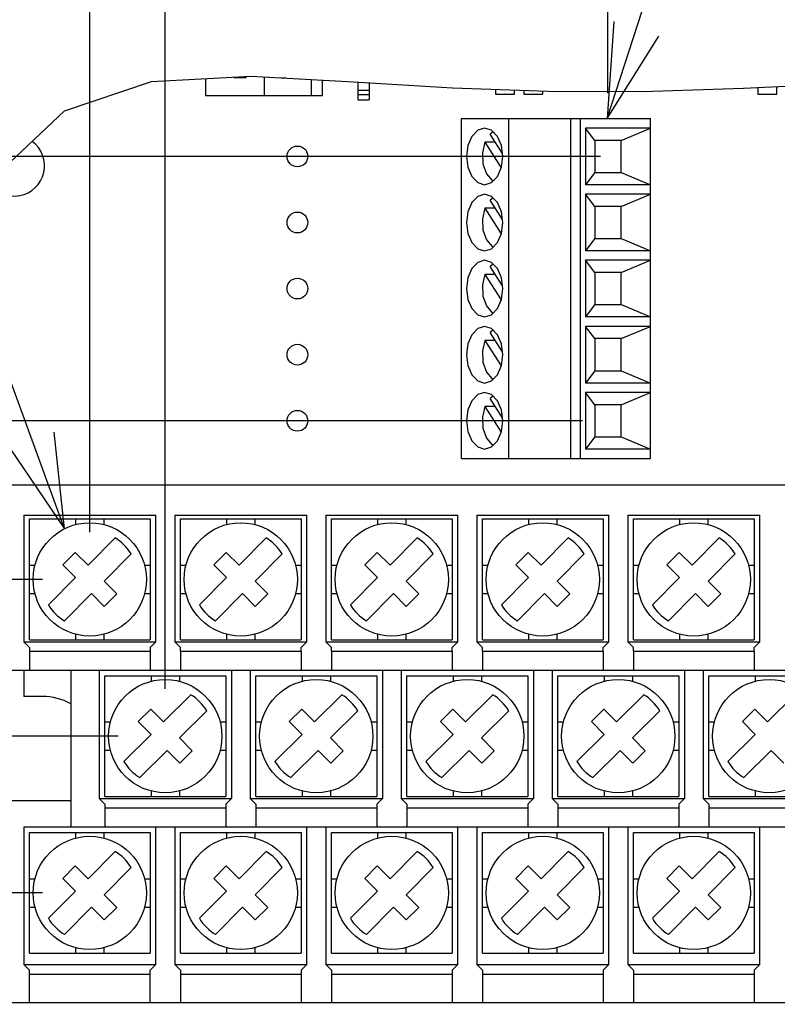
# Model space of a CAD drawing. Extents: x 28 to 410, y 33 to 287.
# Tile 27 of 41: x 263 to 280, y 171 to 192. Entities that reach past the tile are written whole.
import ezdxf

# ---------------------------------------------------------------- set-up
doc = ezdxf.new("R2010")
doc.units = 0
doc.header["$LTSCALE"] = 23.1
doc.layers.get('0').update_dxf_attribs({"linetype": 'CONTINUOUS'})
for name, color, linetype in [('ALL_AXIS', 7, 'CONTINUOUS'), ('ALL_DIM', 7, 'CONTINUOUS'), ('ALL_FEATURES', 7, 'CONTINUOUS'), ('ALL_NOTE', 7, 'CONTINUOUS')]:
    doc.layers.add(name, color=color, linetype=linetype)
doc.dimstyles.get("Standard").update_dxf_attribs({"dimtxt": 2.5, "dimasz": 2.5, "dimexe": 1.25, "dimexo": 0.625, "dimtad": 1, "dimcen": 2.5, "dimazin": 3, "dimtfac": 1, "dimtmove": 0, "dimatfit": 3})

# ---------------------------------------------------------------- blocks, each defined once
blk = doc.blocks.new('_OPEN')
at = {"color": 0, "linetype": 'BYBLOCK'}
for p, q in [((0, 0), (-1, 0.25)), ((-1, -0.25), (0, 0)), ((-1, 0), (0, 0))]:
    blk.add_line(p, q, dxfattribs=at)
blk = doc.blocks.new('*D28')
at = {"layer": 'ALL_DIM', "color": 2, "linetype": 'CONTINUOUS'}
for p, q in [((263.951, 173.429), (199.604, 173.429)), ((200.604, 173.429), (200.604, 143.629)), ((200.604, 113.829), (200.604, 143.629)), ((216.751, 113.829), (199.604, 113.829))]:
    blk.add_line(p, q, dxfattribs=at)
at = {"layer": 'ALL_DIM', "color": 2, "linetype": 'CONTINUOUS', "xscale": 2, "yscale": 2, "zscale": 2}
for p, rotation in [((200.604, 173.429), 90), ((200.604, 113.829), 270)]:
    blk.add_blockref('_OPEN', p, dxfattribs=dict(at, rotation=rotation))
blk = doc.blocks.new('_DOTBLANK')
at = {"color": 0, "linetype": 'BYBLOCK'}
blk.add_line((-1, 0), (0, 0), dxfattribs=at)
blk.add_circle((0, 0), 0.25, dxfattribs=at)
blk = doc.blocks.new('*D29')
at = {"layer": 'ALL_DIM', "color": 2, "linetype": 'CONTINUOUS'}
for p, q in [((207.27, 176.749), (207.27, 181.749)), ((207.27, 181.749), (207.27, 175.089)), ((265.551, 176.749), (206.27, 176.749)), ((207.27, 163.147), (207.27, 175.089)), ((263.951, 173.429), (206.27, 173.429)), ((207.27, 173.429), (207.27, 163.147))]:
    blk.add_line(p, q, dxfattribs=at)
at = {"layer": 'ALL_DIM', "color": 2, "linetype": 'CONTINUOUS', "xscale": 2, "yscale": 2, "zscale": 2}
for name, p, rotation in [('_DOTBLANK', (207.27, 176.749), 270), ('_OPEN', (207.27, 173.429), 90)]:
    blk.add_blockref(name, p, dxfattribs=dict(at, rotation=rotation))
blk = doc.blocks.new('*D30')
at = {"layer": 'ALL_DIM', "color": 2, "linetype": 'CONTINUOUS'}
for p, q in [((207.27, 180.069), (207.27, 199.009)), ((207.27, 199.009), (207.27, 178.409)), ((263.951, 180.069), (206.27, 180.069)), ((207.27, 171.749), (207.27, 178.409)), ((265.551, 176.749), (206.27, 176.749)), ((207.27, 176.749), (207.27, 171.749))]:
    blk.add_line(p, q, dxfattribs=at)
at = {"layer": 'ALL_DIM', "color": 2, "linetype": 'CONTINUOUS', "xscale": 2, "yscale": 2, "zscale": 2}
for name, p, rotation in [('_OPEN', (207.27, 180.069), 270), ('_DOTBLANK', (207.27, 176.749), 90)]:
    blk.add_blockref(name, p, dxfattribs=dict(at, rotation=rotation))
blk = doc.blocks.new('*D31')
at = {"layer": 'ALL_DIM', "color": 2, "linetype": 'CONTINUOUS'}
for p, q in [((275.396, 183.429), (199.604, 183.429)), ((200.604, 183.429), (200.604, 178.429)), ((200.604, 173.429), (200.604, 178.429)), ((263.951, 173.429), (199.604, 173.429))]:
    blk.add_line(p, q, dxfattribs=at)
at = {"layer": 'ALL_DIM', "color": 2, "linetype": 'CONTINUOUS', "xscale": 2, "yscale": 2, "zscale": 2}
for p, rotation in [((200.604, 183.429), 90), ((200.604, 173.429), 270)]:
    blk.add_blockref('_OPEN', p, dxfattribs=dict(at, rotation=rotation))
blk = doc.blocks.new('*D32')
at = {"layer": 'ALL_DIM', "color": 2, "linetype": 'CONTINUOUS'}
for p, q in [((200.604, 189.029), (200.604, 214.694)), ((200.604, 214.694), (200.604, 186.229)), ((275.771, 189.029), (199.604, 189.029)), ((200.604, 178.429), (200.604, 186.229)), ((269.452, 183.429), (199.604, 183.429)), ((200.604, 183.429), (200.604, 178.429))]:
    blk.add_line(p, q, dxfattribs=at)
at = {"layer": 'ALL_DIM', "color": 2, "linetype": 'CONTINUOUS', "xscale": 2, "yscale": 2, "zscale": 2}
for p, rotation in [((200.604, 189.029), 270), ((200.604, 183.429), 90)]:
    blk.add_blockref('_OPEN', p, dxfattribs=dict(at, rotation=rotation))
blk = doc.blocks.new('*D35')
at = {"layer": 'ALL_DIM', "color": 2, "linetype": 'CONTINUOUS'}
for p, q in [((222.551, 119.629), (222.551, 214.915)), ((264.951, 181.069), (264.951, 214.915)), ((222.551, 213.915), (243.751, 213.915)), ((264.951, 213.915), (243.751, 213.915))]:
    blk.add_line(p, q, dxfattribs=at)
at = {"layer": 'ALL_DIM', "color": 2, "linetype": 'CONTINUOUS', "xscale": 2, "yscale": 2, "zscale": 2, "rotation": 180}
blk.add_blockref('_OPEN', (222.551, 213.915), dxfattribs=at)
at = {"layer": 'ALL_DIM', "color": 2, "linetype": 'CONTINUOUS', "xscale": 2, "yscale": 2, "zscale": 2}
blk.add_blockref('_OPEN', (264.951, 213.915), dxfattribs=at)
blk = doc.blocks.new('*D36')
at = {"layer": 'ALL_DIM', "color": 2, "linetype": 'CONTINUOUS'}
for p, q in [((264.951, 181.069), (264.951, 214.915)), ((287.351, 181.069), (287.351, 214.915)), ((264.951, 213.915), (276.151, 213.915)), ((287.351, 213.915), (276.151, 213.915)), ((276.151, 213.915), (307.812, 213.915))]:
    blk.add_line(p, q, dxfattribs=at)
at = {"layer": 'ALL_DIM', "color": 2, "linetype": 'CONTINUOUS', "xscale": 2, "yscale": 2, "zscale": 2, "rotation": 180}
blk.add_blockref('_OPEN', (264.951, 213.915), dxfattribs=at)
at = {"layer": 'ALL_DIM', "color": 2, "linetype": 'CONTINUOUS', "xscale": 2, "yscale": 2, "zscale": 2}
blk.add_blockref('_OPEN', (287.351, 213.915), dxfattribs=at)
blk = doc.blocks.new('*D37')
at = {"layer": 'ALL_DIM', "color": 2, "linetype": 'CONTINUOUS'}
for p, q in [((264.951, 181.069), (264.951, 209.971)), ((266.551, 177.749), (266.551, 209.971)), ((264.951, 208.971), (259.045, 208.971)), ((259.045, 208.971), (265.751, 208.971)), ((271.551, 208.971), (265.751, 208.971)), ((266.551, 208.971), (271.551, 208.971))]:
    blk.add_line(p, q, dxfattribs=at)
at = {"layer": 'ALL_DIM', "color": 2, "linetype": 'CONTINUOUS', "xscale": 2, "yscale": 2, "zscale": 2}
blk.add_blockref('_OPEN', (264.951, 208.971), dxfattribs=at)
at = {"layer": 'ALL_DIM', "color": 2, "linetype": 'CONTINUOUS', "xscale": 2, "yscale": 2, "zscale": 2, "rotation": 180}
blk.add_blockref('_OPEN', (266.551, 208.971), dxfattribs=at)
blk = doc.blocks.new('*D38')
at = {"layer": 'ALL_DIM', "color": 2, "linetype": 'CONTINUOUS'}
for p, q in [((266.551, 177.749), (266.551, 209.971)), ((285.751, 177.749), (285.751, 209.971)), ((266.551, 208.971), (276.151, 208.971)), ((285.751, 208.971), (276.151, 208.971)), ((276.151, 208.971), (309.889, 208.971))]:
    blk.add_line(p, q, dxfattribs=at)
at = {"layer": 'ALL_DIM', "color": 2, "linetype": 'CONTINUOUS', "xscale": 2, "yscale": 2, "zscale": 2, "rotation": 180}
blk.add_blockref('_OPEN', (266.551, 208.971), dxfattribs=at)
at = {"layer": 'ALL_DIM', "color": 2, "linetype": 'CONTINUOUS', "xscale": 2, "yscale": 2, "zscale": 2}
blk.add_blockref('_OPEN', (285.751, 208.971), dxfattribs=at)
blk = doc.blocks.new('*D39')
at = {"layer": 'ALL_DIM', "color": 2, "linetype": 'CONTINUOUS'}
for p, q in [((264.951, 181.069), (264.951, 204.624)), ((275.93, 190.369), (275.93, 204.624)), ((264.951, 203.624), (252.416, 203.624)), ((252.416, 203.624), (270.441, 203.624)), ((280.93, 203.624), (270.441, 203.624)), ((275.93, 203.624), (280.93, 203.624))]:
    blk.add_line(p, q, dxfattribs=at)
at = {"layer": 'ALL_DIM', "color": 2, "linetype": 'CONTINUOUS', "xscale": 2, "yscale": 2, "zscale": 2}
blk.add_blockref('_OPEN', (264.951, 203.624), dxfattribs=at)
at = {"layer": 'ALL_DIM', "color": 2, "linetype": 'CONTINUOUS', "xscale": 2, "yscale": 2, "zscale": 2, "rotation": 180}
blk.add_blockref('_OPEN', (275.93, 203.624), dxfattribs=at)
blk = doc.blocks.new('*D40')
at = {"layer": 'ALL_DIM', "color": 2, "linetype": 'CONTINUOUS'}
for p, q in [((264.951, 181.069), (264.951, 198.988)), ((294.151, 178.389), (294.151, 198.988)), ((279.551, 197.988), (257.33, 197.988)), ((264.951, 197.988), (279.551, 197.988)), ((294.151, 197.988), (279.551, 197.988))]:
    blk.add_line(p, q, dxfattribs=at)
at = {"layer": 'ALL_DIM', "color": 2, "linetype": 'CONTINUOUS', "xscale": 2, "yscale": 2, "zscale": 2, "rotation": 180}
blk.add_blockref('_OPEN', (264.951, 197.988), dxfattribs=at)
at = {"layer": 'ALL_DIM', "color": 2, "linetype": 'CONTINUOUS', "xscale": 2, "yscale": 2, "zscale": 2}
blk.add_blockref('_OPEN', (294.151, 197.988), dxfattribs=at)

msp = doc.modelspace()

# ---------------------------------------------------------------- linework, layer by layer
at = {"color": 7, "linetype": 'CONTINUOUS'}
for p, q in [((266.261, 190.616), (268.363, 190.73)), ((268.363, 190.73), (270.54, 190.609)), ((264.417, 189.997), (266.261, 190.616)), ((270.54, 190.609), (272.635, 190.484)), ((272.635, 190.484), (274.662, 190.41)), ((273.551, 190.45), (273.551, 190.349)), ((273.951, 190.349), (273.951, 190.436)), ((274.151, 190.429), (274.151, 190.349)), ((276.662, 190.405), (278.805, 190.477)), ((278.805, 190.477), (280.977, 190.57)), ((279.111, 190.49), (279.111, 190.349)), ((279.511, 190.349), (279.511, 190.508)), ((273.551, 190.349), (273.951, 190.349)), ((274.151, 190.349), (274.551, 190.349)), ((274.551, 190.349), (274.551, 190.414)), ((274.662, 190.41), (276.662, 190.405)), ((279.111, 190.349), (279.511, 190.349)), ((262.834, 188.503), (264.417, 189.997))]:
    msp.add_line(p, q, dxfattribs=at)
at = {"layer": 'ALL_AXIS', "color": 7, "linetype": 'CONTINUOUS'}
for p, q in [((262.951, 182.069), (289.351, 182.069)), ((266.871, 178.549), (266.871, 178.149)), ((266.871, 178.549), (269.431, 178.549)), ((269.431, 178.549), (269.431, 178.149)), ((270.071, 178.549), (270.071, 178.149)), ((270.071, 178.549), (272.631, 178.549)), ((272.631, 178.549), (272.631, 178.149)), ((273.271, 178.549), (273.271, 178.149)), ((273.271, 178.549), (275.831, 178.549)), ((275.831, 178.549), (275.831, 178.149)), ((276.471, 178.549), (276.471, 178.149)), ((276.471, 178.549), (279.031, 178.549)), ((279.031, 178.549), (279.031, 178.149)), ((264.551, 178.149), (264.551, 174.829)), ((266.231, 178.149), (289.351, 178.149)), ((262.951, 175.389), (264.551, 175.389)), ((268.471, 175.229), (268.471, 174.829)), ((268.471, 175.229), (271.031, 175.229)), ((271.031, 175.229), (271.031, 174.829)), ((271.671, 175.229), (271.671, 174.829)), ((271.671, 175.229), (274.231, 175.229)), ((274.231, 175.229), (274.231, 174.829)), ((274.871, 175.229), (274.871, 174.829)), ((274.871, 175.229), (277.431, 175.229)), ((277.431, 175.229), (277.431, 174.829)), ((278.071, 175.229), (278.071, 174.829)), ((278.071, 175.229), (280.631, 175.229)), ((267.831, 174.829), (287.751, 174.829)), ((266.871, 171.709), (269.431, 171.709)), ((270.071, 171.709), (272.631, 171.709)), ((273.271, 171.709), (275.831, 171.709)), ((276.471, 171.709), (279.031, 171.709)), ((266.871, 171.509), (266.871, 171.109)), ((269.431, 171.509), (269.431, 171.109)), ((270.071, 171.509), (270.071, 171.109)), ((272.631, 171.509), (272.631, 171.109)), ((273.271, 171.509), (273.271, 171.109)), ((275.831, 171.509), (275.831, 171.109)), ((276.471, 171.509), (276.471, 171.109)), ((279.031, 171.509), (279.031, 171.109)), ((266.231, 171.109), (289.351, 171.109))]:
    msp.add_line(p, q, dxfattribs=at)
for points in [[(273.319, 189.629), (273.172, 189.583), (273.048, 189.453), (272.964, 189.258), (272.935, 189.029), (272.964, 188.799), (273.048, 188.604), (273.172, 188.474), (273.319, 188.429)], [(273.591, 189.453), (273.466, 189.583), (273.319, 189.629)], [(273.319, 188.429), (273.466, 188.474), (273.591, 188.604), (273.674, 188.799), (273.703, 189.029), (273.674, 189.258), (273.591, 189.453)], [(273.319, 188.229), (273.172, 188.183), (273.048, 188.053), (272.964, 187.858), (272.935, 187.629), (272.964, 187.399), (273.048, 187.204), (273.172, 187.074), (273.319, 187.029)], [(273.591, 188.053), (273.466, 188.183), (273.319, 188.229)], [(273.319, 187.029), (273.466, 187.074), (273.591, 187.204), (273.674, 187.399), (273.703, 187.629), (273.674, 187.858), (273.591, 188.053)], [(273.319, 186.829), (273.172, 186.783), (273.048, 186.653), (272.964, 186.458), (272.935, 186.229), (272.964, 185.999), (273.048, 185.804), (273.172, 185.674), (273.319, 185.629)], [(273.591, 186.653), (273.466, 186.783), (273.319, 186.829)], [(273.319, 185.629), (273.466, 185.674), (273.591, 185.804), (273.674, 185.999), (273.703, 186.229), (273.674, 186.458), (273.591, 186.653)], [(273.319, 185.429), (273.172, 185.383), (273.048, 185.253), (272.964, 185.058), (272.935, 184.829), (272.964, 184.599), (273.048, 184.404), (273.172, 184.274), (273.319, 184.229)], [(273.591, 185.253), (273.466, 185.383), (273.319, 185.429)], [(273.319, 184.229), (273.466, 184.274), (273.591, 184.404), (273.674, 184.599), (273.703, 184.829), (273.674, 185.058), (273.591, 185.253)], [(273.319, 184.029), (273.172, 183.983), (273.048, 183.853), (272.964, 183.658), (272.935, 183.429), (272.964, 183.199), (273.048, 183.004), (273.172, 182.874), (273.319, 182.829)], [(273.591, 183.853), (273.466, 183.983), (273.319, 184.029)], [(273.319, 182.829), (273.466, 182.874), (273.591, 183.004), (273.674, 183.199), (273.703, 183.429), (273.674, 183.658), (273.591, 183.853)]]:
    msp.add_lwpolyline(points, dxfattribs=at)
for centre in [(269.351, 189.029), (269.351, 187.629), (269.351, 186.229), (269.351, 184.829), (269.351, 183.429)]:
    msp.add_circle(centre, 0.22, dxfattribs=at)
msp.add_arc((263.351, 188.829), 0.64, 213.6685, 53.9603, dxfattribs=at)
at = {"layer": 'ALL_FEATURES', "color": 7, "linetype": 'CONTINUOUS'}
for p, q in [((267.403, 190.678), (267.403, 190.321)), ((268.007, 190.71), (268.007, 190.701)), ((268.007, 190.701), (268.263, 190.701)), ((268.263, 190.701), (268.263, 190.724)), ((268.649, 190.714), (268.649, 190.321)), ((269.009, 190.689), (269.009, 190.694)), ((269.103, 190.689), (269.009, 190.689)), ((269.649, 190.321), (269.649, 190.659)), ((269.883, 190.321), (269.883, 190.646)), ((270.631, 190.604), (270.631, 190.229)), ((270.631, 190.429), (270.871, 190.429)), ((270.871, 190.589), (270.871, 190.229)), ((267.403, 190.321), (269.883, 190.321)), ((270.631, 190.342), (270.871, 190.342)), ((270.631, 190.229), (270.871, 190.229)), ((272.831, 182.629), (272.831, 189.829)), ((272.831, 189.829), (276.831, 189.829)), ((273.831, 182.629), (273.831, 189.829)), ((275.145, 182.629), (275.145, 189.829)), ((275.351, 182.629), (275.351, 189.829)), ((276.831, 182.629), (276.831, 189.829)), ((275.455, 189.629), (275.455, 188.429)), ((275.652, 189.369), (275.455, 189.629)), ((276.831, 189.629), (275.455, 189.629)), ((276.209, 189.369), (276.831, 189.629)), ((273.5, 189.548), (273.433, 189.5)), ((273.695, 189.091), (273.433, 189.5)), ((273.324, 189.331), (273.67, 188.79)), ((273.542, 189.331), (273.324, 189.331)), ((275.652, 189.369), (275.652, 188.689)), ((276.209, 189.369), (275.652, 189.369)), ((276.209, 188.689), (276.209, 189.369)), ((275.652, 188.689), (275.455, 188.429)), ((275.652, 188.689), (276.209, 188.689)), ((276.209, 188.689), (276.831, 188.429)), ((276.831, 188.429), (275.455, 188.429)), ((273.5, 188.148), (273.433, 188.1)), ((275.455, 188.229), (275.455, 187.029)), ((275.652, 187.969), (275.455, 188.229)), ((276.831, 188.229), (275.455, 188.229)), ((276.209, 187.969), (276.831, 188.229)), ((273.324, 187.931), (273.67, 187.39)), ((273.542, 187.931), (273.324, 187.931)), ((273.695, 187.691), (273.433, 188.1)), ((275.652, 187.969), (275.652, 187.289)), ((276.209, 187.969), (275.652, 187.969)), ((276.209, 187.289), (276.209, 187.969)), ((275.652, 187.289), (275.455, 187.029)), ((275.652, 187.289), (276.209, 187.289)), ((276.209, 187.289), (276.831, 187.029)), ((276.831, 187.029), (275.455, 187.029)), ((273.5, 186.748), (273.433, 186.7)), ((273.695, 186.291), (273.433, 186.7)), ((275.455, 186.829), (275.455, 185.629)), ((275.652, 186.569), (275.455, 186.829)), ((276.831, 186.829), (275.455, 186.829)), ((276.209, 186.569), (276.831, 186.829)), ((273.324, 186.531), (273.67, 185.99)), ((273.542, 186.531), (273.324, 186.531)), ((275.652, 186.569), (275.652, 185.889)), ((276.209, 186.569), (275.652, 186.569)), ((276.209, 185.889), (276.209, 186.569)), ((275.652, 185.889), (275.455, 185.629)), ((275.652, 185.889), (276.209, 185.889)), ((276.209, 185.889), (276.831, 185.629)), ((276.831, 185.629), (275.455, 185.629)), ((275.455, 185.429), (275.455, 184.229)), ((275.652, 185.169), (275.455, 185.429)), ((276.831, 185.429), (275.455, 185.429)), ((276.209, 185.169), (276.831, 185.429)), ((273.5, 185.348), (273.433, 185.3)), ((273.695, 184.891), (273.433, 185.3)), ((273.324, 185.131), (273.67, 184.59)), ((273.542, 185.131), (273.324, 185.131)), ((275.652, 185.169), (275.652, 184.489)), ((276.209, 185.169), (275.652, 185.169)), ((276.209, 184.489), (276.209, 185.169)), ((275.652, 184.489), (275.455, 184.229)), ((275.652, 184.489), (276.209, 184.489)), ((276.209, 184.489), (276.831, 184.229)), ((276.831, 184.229), (275.455, 184.229)), ((275.455, 184.029), (275.455, 182.829)), ((275.652, 183.769), (275.455, 184.029)), ((276.831, 184.029), (275.455, 184.029)), ((276.209, 183.769), (276.831, 184.029)), ((273.5, 183.948), (273.433, 183.9)), ((273.695, 183.491), (273.433, 183.9)), ((275.652, 183.769), (275.652, 183.089)), ((276.209, 183.769), (275.652, 183.769)), ((276.209, 183.089), (276.209, 183.769)), ((273.324, 183.731), (273.67, 183.19)), ((273.542, 183.731), (273.324, 183.731)), ((275.652, 183.089), (275.455, 182.829)), ((275.652, 183.089), (276.209, 183.089)), ((276.209, 183.089), (276.831, 182.829)), ((276.831, 182.829), (275.455, 182.829)), ((272.831, 182.629), (276.831, 182.629)), ((263.551, 181.429), (263.551, 178.749)), ((263.551, 181.429), (266.351, 181.429)), ((263.671, 178.789), (263.671, 181.349)), ((263.671, 181.349), (266.231, 181.349)), ((264.651, 181.349), (264.651, 181.231)), ((265.251, 181.349), (265.251, 181.231)), ((266.231, 181.349), (266.231, 178.789)), ((266.351, 178.749), (266.351, 181.429)), ((266.751, 181.429), (266.751, 178.749)), ((266.751, 181.429), (269.551, 181.429)), ((266.871, 178.789), (266.871, 181.349)), ((266.871, 181.349), (269.431, 181.349)), ((267.851, 181.349), (267.851, 181.231)), ((268.451, 181.349), (268.451, 181.231)), ((269.431, 181.349), (269.431, 178.789)), ((269.551, 178.749), (269.551, 181.429)), ((269.951, 181.429), (269.951, 178.749)), ((269.951, 181.429), (272.751, 181.429)), ((270.071, 178.789), (270.071, 181.349)), ((270.071, 181.349), (272.631, 181.349)), ((271.051, 181.349), (271.051, 181.231)), ((271.651, 181.349), (271.651, 181.231)), ((272.631, 181.349), (272.631, 178.789)), ((272.751, 178.749), (272.751, 181.429)), ((273.151, 181.429), (273.151, 178.749)), ((273.151, 181.429), (275.951, 181.429)), ((273.271, 178.789), (273.271, 181.349)), ((273.271, 181.349), (275.831, 181.349)), ((274.251, 181.349), (274.251, 181.231)), ((274.851, 181.349), (274.851, 181.231)), ((275.831, 181.349), (275.831, 178.789)), ((275.951, 178.749), (275.951, 181.429)), ((276.351, 181.429), (276.351, 178.749)), ((276.351, 181.429), (279.151, 181.429)), ((276.471, 178.789), (276.471, 181.349)), ((276.471, 181.349), (279.031, 181.349)), ((277.451, 181.349), (277.451, 181.231)), ((278.051, 181.349), (278.051, 181.231)), ((279.031, 181.349), (279.031, 178.789)), ((279.151, 178.749), (279.151, 181.429)), ((264.914, 180.37), (265.49, 180.947)), ((268.114, 180.37), (268.69, 180.947)), ((271.314, 180.37), (271.89, 180.947)), ((274.514, 180.37), (275.09, 180.947)), ((277.714, 180.37), (278.29, 180.947)), ((264.38, 180.377), (264.643, 180.64)), ((264.643, 180.64), (264.914, 180.37)), ((267.58, 180.377), (267.843, 180.64)), ((267.843, 180.64), (268.114, 180.37)), ((270.78, 180.377), (271.043, 180.64)), ((271.043, 180.64), (271.314, 180.37)), ((273.98, 180.377), (274.243, 180.64)), ((274.243, 180.64), (274.514, 180.37)), ((277.18, 180.377), (277.443, 180.64)), ((277.443, 180.64), (277.714, 180.37)), ((265.83, 180.608), (265.253, 180.031)), ((269.03, 180.608), (268.453, 180.031)), ((272.23, 180.608), (271.653, 180.031)), ((275.43, 180.608), (274.853, 180.031)), ((278.63, 180.608), (278.053, 180.031)), ((263.671, 180.369), (263.789, 180.369)), ((264.38, 180.377), (264.65, 180.106)), ((266.113, 180.369), (266.231, 180.369)), ((266.871, 180.369), (266.989, 180.369)), ((267.58, 180.377), (267.85, 180.106)), ((269.313, 180.369), (269.431, 180.369)), ((270.071, 180.369), (270.189, 180.369)), ((270.78, 180.377), (271.05, 180.106)), ((272.513, 180.369), (272.631, 180.369)), ((273.271, 180.369), (273.389, 180.369)), ((273.98, 180.377), (274.25, 180.106)), ((275.713, 180.369), (275.831, 180.369)), ((276.471, 180.369), (276.589, 180.369)), ((277.18, 180.377), (277.45, 180.106)), ((278.913, 180.369), (279.031, 180.369)), ((264.073, 179.53), (264.65, 180.106)), ((265.253, 180.031), (265.523, 179.761)), ((267.273, 179.53), (267.85, 180.106)), ((268.453, 180.031), (268.723, 179.761)), ((270.473, 179.53), (271.05, 180.106)), ((271.653, 180.031), (271.923, 179.761)), ((273.673, 179.53), (274.25, 180.106)), ((274.853, 180.031), (275.123, 179.761)), ((276.873, 179.53), (277.45, 180.106)), ((278.053, 180.031), (278.323, 179.761)), ((263.671, 179.769), (263.789, 179.769)), ((264.412, 179.19), (264.989, 179.767)), ((265.259, 179.497), (264.989, 179.767)), ((265.523, 179.761), (265.259, 179.497)), ((266.113, 179.769), (266.231, 179.769)), ((266.871, 179.769), (266.989, 179.769)), ((267.612, 179.19), (268.189, 179.767)), ((268.459, 179.497), (268.189, 179.767)), ((268.723, 179.761), (268.459, 179.497)), ((269.313, 179.769), (269.431, 179.769)), ((270.071, 179.769), (270.189, 179.769)), ((270.812, 179.19), (271.389, 179.767)), ((271.659, 179.497), (271.389, 179.767)), ((271.923, 179.761), (271.659, 179.497)), ((272.513, 179.769), (272.631, 179.769)), ((273.271, 179.769), (273.389, 179.769)), ((274.012, 179.19), (274.589, 179.767)), ((274.859, 179.497), (274.589, 179.767)), ((275.123, 179.761), (274.859, 179.497)), ((275.713, 179.769), (275.831, 179.769)), ((276.471, 179.769), (276.589, 179.769)), ((277.212, 179.19), (277.789, 179.767)), ((278.059, 179.497), (277.789, 179.767)), ((278.323, 179.761), (278.059, 179.497)), ((278.913, 179.769), (279.031, 179.769)), ((263.671, 178.629), (263.551, 178.749)), ((263.551, 178.749), (266.351, 178.749)), ((263.671, 178.789), (266.231, 178.789)), ((264.651, 178.907), (264.651, 178.789)), ((265.251, 178.907), (265.251, 178.789)), ((266.351, 178.749), (266.231, 178.629)), ((266.871, 178.629), (266.751, 178.749)), ((266.751, 178.749), (269.551, 178.749)), ((266.871, 178.789), (269.431, 178.789)), ((267.851, 178.907), (267.851, 178.789)), ((268.451, 178.907), (268.451, 178.789)), ((269.551, 178.749), (269.431, 178.629)), ((270.071, 178.629), (269.951, 178.749)), ((269.951, 178.749), (272.751, 178.749)), ((270.071, 178.789), (272.631, 178.789)), ((271.051, 178.907), (271.051, 178.789)), ((271.651, 178.907), (271.651, 178.789)), ((272.751, 178.749), (272.631, 178.629)), ((273.271, 178.629), (273.151, 178.749)), ((273.151, 178.749), (275.951, 178.749)), ((273.271, 178.789), (275.831, 178.789)), ((274.251, 178.907), (274.251, 178.789)), ((274.851, 178.907), (274.851, 178.789)), ((275.951, 178.749), (275.831, 178.629)), ((276.351, 178.749), (279.151, 178.749)), ((276.471, 178.629), (276.351, 178.749)), ((276.471, 178.789), (279.031, 178.789)), ((277.451, 178.907), (277.451, 178.789)), ((278.051, 178.907), (278.051, 178.789)), ((279.151, 178.749), (279.031, 178.629)), ((263.671, 178.629), (263.671, 178.149)), ((263.671, 178.549), (266.231, 178.549)), ((266.231, 178.629), (266.231, 178.149)), ((266.871, 178.549), (266.871, 178.629)), ((269.431, 178.549), (269.431, 178.629)), ((270.071, 178.549), (270.071, 178.629)), ((272.631, 178.549), (272.631, 178.629)), ((273.271, 178.549), (273.271, 178.629)), ((275.831, 178.549), (275.831, 178.629)), ((276.471, 178.549), (276.471, 178.629)), ((279.031, 178.549), (279.031, 178.629)), ((262.951, 178.149), (266.231, 178.149)), ((263.551, 178.149), (263.551, 177.589)), ((265.151, 178.149), (265.151, 175.429)), ((267.951, 178.149), (267.951, 175.429)), ((268.351, 178.149), (268.351, 175.429)), ((271.151, 178.149), (271.151, 175.429)), ((271.551, 178.149), (271.551, 175.429)), ((274.351, 178.149), (274.351, 175.429)), ((274.751, 178.149), (274.751, 175.429)), ((277.551, 178.149), (277.551, 175.429)), ((277.951, 178.149), (277.951, 175.429)), ((265.271, 175.469), (265.271, 178.029)), ((265.271, 178.029), (267.831, 178.029)), ((266.251, 178.029), (266.251, 177.911)), ((266.851, 178.029), (266.851, 177.911)), ((267.831, 178.029), (267.831, 175.469)), ((268.471, 175.469), (268.471, 178.029)), ((268.471, 178.029), (271.031, 178.029)), ((269.451, 178.029), (269.451, 177.911)), ((270.051, 178.029), (270.051, 177.911)), ((271.031, 178.029), (271.031, 175.469)), ((271.671, 175.469), (271.671, 178.029)), ((271.671, 178.029), (274.231, 178.029)), ((272.651, 178.029), (272.651, 177.911)), ((273.251, 178.029), (273.251, 177.911)), ((274.231, 178.029), (274.231, 175.469)), ((274.871, 175.469), (274.871, 178.029)), ((274.871, 178.029), (277.431, 178.029)), ((275.851, 178.029), (275.851, 177.911)), ((276.451, 178.029), (276.451, 177.911)), ((277.431, 178.029), (277.431, 175.469)), ((278.071, 175.469), (278.071, 178.029)), ((278.071, 178.029), (280.631, 178.029)), ((279.051, 178.029), (279.051, 177.911)), ((263.951, 177.589), (263.551, 177.589)), ((266.514, 177.05), (267.09, 177.627)), ((269.714, 177.05), (270.29, 177.627)), ((272.914, 177.05), (273.49, 177.627)), ((276.114, 177.05), (276.69, 177.627)), ((279.314, 177.05), (279.89, 177.627)), ((265.98, 177.057), (266.243, 177.32)), ((266.243, 177.32), (266.514, 177.05)), ((267.43, 177.288), (266.853, 176.711)), ((269.18, 177.057), (269.443, 177.32)), ((269.443, 177.32), (269.714, 177.05)), ((270.63, 177.288), (270.053, 176.711)), ((272.38, 177.057), (272.643, 177.32)), ((272.643, 177.32), (272.914, 177.05)), ((273.83, 177.288), (273.253, 176.711)), ((275.58, 177.057), (275.843, 177.32)), ((275.843, 177.32), (276.114, 177.05)), ((277.03, 177.288), (276.453, 176.711)), ((278.78, 177.057), (279.043, 177.32)), ((279.043, 177.32), (279.314, 177.05)), ((265.271, 177.049), (265.389, 177.049)), ((265.98, 177.057), (266.25, 176.786)), ((267.713, 177.049), (267.831, 177.049)), ((268.471, 177.049), (268.589, 177.049)), ((269.18, 177.057), (269.45, 176.786)), ((270.913, 177.049), (271.031, 177.049)), ((271.671, 177.049), (271.789, 177.049)), ((272.38, 177.057), (272.65, 176.786)), ((274.113, 177.049), (274.231, 177.049)), ((274.871, 177.049), (274.989, 177.049)), ((275.58, 177.057), (275.85, 176.786)), ((277.313, 177.049), (277.431, 177.049)), ((278.071, 177.049), (278.189, 177.049)), ((278.78, 177.057), (279.05, 176.786)), ((265.673, 176.21), (266.25, 176.786)), ((266.853, 176.711), (267.123, 176.441)), ((268.873, 176.21), (269.45, 176.786)), ((270.053, 176.711), (270.323, 176.441)), ((272.073, 176.21), (272.65, 176.786)), ((273.253, 176.711), (273.523, 176.441)), ((275.273, 176.21), (275.85, 176.786)), ((276.453, 176.711), (276.723, 176.441)), ((278.473, 176.21), (279.05, 176.786)), ((265.271, 176.449), (265.389, 176.449)), ((266.012, 175.87), (266.589, 176.447)), ((266.859, 176.177), (266.589, 176.447)), ((267.713, 176.449), (267.831, 176.449)), ((268.471, 176.449), (268.589, 176.449)), ((269.212, 175.87), (269.789, 176.447)), ((270.059, 176.177), (269.789, 176.447)), ((270.913, 176.449), (271.031, 176.449)), ((271.671, 176.449), (271.789, 176.449)), ((272.412, 175.87), (272.989, 176.447)), ((273.259, 176.177), (272.989, 176.447)), ((274.113, 176.449), (274.231, 176.449)), ((274.871, 176.449), (274.989, 176.449)), ((275.612, 175.87), (276.189, 176.447)), ((276.459, 176.177), (276.189, 176.447)), ((277.313, 176.449), (277.431, 176.449)), ((278.071, 176.449), (278.189, 176.449)), ((278.812, 175.87), (279.389, 176.447)), ((279.659, 176.177), (279.389, 176.447)), ((267.123, 176.441), (266.859, 176.177)), ((270.323, 176.441), (270.059, 176.177)), ((273.523, 176.441), (273.259, 176.177)), ((276.723, 176.441), (276.459, 176.177)), ((265.271, 175.309), (265.151, 175.429)), ((265.151, 175.429), (267.951, 175.429)), ((265.271, 175.469), (267.831, 175.469)), ((266.251, 175.587), (266.251, 175.469)), ((266.851, 175.587), (266.851, 175.469)), ((267.951, 175.429), (267.831, 175.309)), ((268.471, 175.309), (268.351, 175.429)), ((268.351, 175.429), (271.151, 175.429)), ((268.471, 175.469), (271.031, 175.469)), ((269.451, 175.587), (269.451, 175.469)), ((270.051, 175.587), (270.051, 175.469)), ((271.151, 175.429), (271.031, 175.309)), ((271.671, 175.309), (271.551, 175.429)), ((271.551, 175.429), (274.351, 175.429)), ((271.671, 175.469), (274.231, 175.469)), ((272.651, 175.587), (272.651, 175.469)), ((273.251, 175.587), (273.251, 175.469)), ((274.351, 175.429), (274.231, 175.309)), ((274.751, 175.429), (277.551, 175.429)), ((274.871, 175.309), (274.751, 175.429)), ((274.871, 175.469), (277.431, 175.469)), ((275.851, 175.587), (275.851, 175.469)), ((276.451, 175.587), (276.451, 175.469)), ((277.551, 175.429), (277.431, 175.309)), ((277.951, 175.429), (280.751, 175.429)), ((278.071, 175.309), (277.951, 175.429)), ((278.071, 175.469), (280.631, 175.469)), ((279.051, 175.587), (279.051, 175.469)), ((265.271, 175.309), (265.271, 174.829)), ((265.271, 175.229), (267.831, 175.229)), ((267.831, 175.309), (267.831, 174.829)), ((268.471, 175.309), (268.471, 175.229)), ((271.031, 175.309), (271.031, 175.229)), ((271.671, 175.309), (271.671, 175.229)), ((274.231, 175.309), (274.231, 175.229)), ((274.871, 175.309), (274.871, 175.229)), ((277.431, 175.309), (277.431, 175.229)), ((278.071, 175.309), (278.071, 175.229)), ((263.551, 174.829), (263.551, 171.909)), ((263.551, 174.829), (267.831, 174.829)), ((266.351, 171.909), (266.351, 174.829)), ((266.751, 174.829), (266.751, 171.909)), ((269.551, 171.909), (269.551, 174.829)), ((269.951, 174.829), (269.951, 171.909)), ((272.751, 171.909), (272.751, 174.829)), ((273.151, 174.829), (273.151, 171.909)), ((275.951, 171.909), (275.951, 174.829)), ((276.351, 174.829), (276.351, 171.909)), ((279.151, 171.909), (279.151, 174.829)), ((263.671, 172.149), (263.671, 174.709)), ((263.671, 174.709), (266.231, 174.709)), ((264.651, 174.709), (264.651, 174.591)), ((265.251, 174.709), (265.251, 174.591)), ((266.231, 174.709), (266.231, 172.149)), ((266.871, 172.149), (266.871, 174.709)), ((266.871, 174.709), (269.431, 174.709)), ((267.851, 174.709), (267.851, 174.591)), ((268.451, 174.709), (268.451, 174.591)), ((269.431, 174.709), (269.431, 172.149)), ((270.071, 172.149), (270.071, 174.709)), ((270.071, 174.709), (272.631, 174.709)), ((271.051, 174.709), (271.051, 174.591)), ((271.651, 174.709), (271.651, 174.591)), ((272.631, 174.709), (272.631, 172.149)), ((273.271, 172.149), (273.271, 174.709)), ((273.271, 174.709), (275.831, 174.709)), ((274.251, 174.709), (274.251, 174.591)), ((274.851, 174.709), (274.851, 174.591)), ((275.831, 174.709), (275.831, 172.149)), ((276.471, 172.149), (276.471, 174.709)), ((276.471, 174.709), (279.031, 174.709)), ((277.451, 174.709), (277.451, 174.591)), ((278.051, 174.709), (278.051, 174.591)), ((279.031, 174.709), (279.031, 172.149)), ((264.914, 173.73), (265.49, 174.307)), ((268.114, 173.73), (268.69, 174.307)), ((271.314, 173.73), (271.89, 174.307)), ((274.514, 173.73), (275.09, 174.307)), ((277.714, 173.73), (278.29, 174.307)), ((264.38, 173.737), (264.643, 174)), ((264.643, 174), (264.914, 173.73)), ((265.83, 173.968), (265.253, 173.391)), ((267.58, 173.737), (267.843, 174)), ((267.843, 174), (268.114, 173.73)), ((269.03, 173.968), (268.453, 173.391)), ((270.78, 173.737), (271.043, 174)), ((271.043, 174), (271.314, 173.73)), ((272.23, 173.968), (271.653, 173.391)), ((273.98, 173.737), (274.243, 174)), ((274.243, 174), (274.514, 173.73)), ((275.43, 173.968), (274.853, 173.391)), ((277.18, 173.737), (277.443, 174)), ((277.443, 174), (277.714, 173.73)), ((278.63, 173.968), (278.053, 173.391)), ((264.38, 173.737), (264.65, 173.466)), ((267.58, 173.737), (267.85, 173.466)), ((270.78, 173.737), (271.05, 173.466)), ((273.98, 173.737), (274.25, 173.466)), ((277.18, 173.737), (277.45, 173.466)), ((263.671, 173.729), (263.789, 173.729)), ((266.113, 173.729), (266.231, 173.729)), ((266.871, 173.729), (266.989, 173.729)), ((269.313, 173.729), (269.431, 173.729)), ((270.071, 173.729), (270.189, 173.729)), ((272.513, 173.729), (272.631, 173.729)), ((273.271, 173.729), (273.389, 173.729)), ((275.713, 173.729), (275.831, 173.729)), ((276.471, 173.729), (276.589, 173.729)), ((278.913, 173.729), (279.031, 173.729)), ((264.073, 172.89), (264.65, 173.466)), ((265.253, 173.391), (265.523, 173.121)), ((267.273, 172.89), (267.85, 173.466)), ((268.453, 173.391), (268.723, 173.121)), ((270.473, 172.89), (271.05, 173.466)), ((271.653, 173.391), (271.923, 173.121)), ((273.673, 172.89), (274.25, 173.466)), ((274.853, 173.391), (275.123, 173.121)), ((276.873, 172.89), (277.45, 173.466)), ((278.053, 173.391), (278.323, 173.121)), ((263.671, 173.129), (263.789, 173.129)), ((264.412, 172.55), (264.989, 173.127)), ((265.259, 172.857), (264.989, 173.127)), ((265.523, 173.121), (265.259, 172.857)), ((266.113, 173.129), (266.231, 173.129)), ((266.871, 173.129), (266.989, 173.129)), ((267.612, 172.55), (268.189, 173.127)), ((268.459, 172.857), (268.189, 173.127)), ((268.723, 173.121), (268.459, 172.857)), ((269.313, 173.129), (269.431, 173.129)), ((270.071, 173.129), (270.189, 173.129)), ((270.812, 172.55), (271.389, 173.127)), ((271.659, 172.857), (271.389, 173.127)), ((271.923, 173.121), (271.659, 172.857)), ((272.513, 173.129), (272.631, 173.129)), ((273.271, 173.129), (273.389, 173.129)), ((274.012, 172.55), (274.589, 173.127)), ((274.859, 172.857), (274.589, 173.127)), ((275.123, 173.121), (274.859, 172.857)), ((275.713, 173.129), (275.831, 173.129)), ((276.471, 173.129), (276.589, 173.129)), ((277.212, 172.55), (277.789, 173.127)), ((278.059, 172.857), (277.789, 173.127)), ((278.323, 173.121), (278.059, 172.857)), ((278.913, 173.129), (279.031, 173.129)), ((263.671, 172.149), (266.231, 172.149)), ((264.651, 172.267), (264.651, 172.149)), ((265.251, 172.267), (265.251, 172.149)), ((266.871, 172.149), (269.431, 172.149)), ((267.851, 172.267), (267.851, 172.149)), ((268.451, 172.267), (268.451, 172.149)), ((270.071, 172.149), (272.631, 172.149)), ((271.051, 172.267), (271.051, 172.149)), ((271.651, 172.267), (271.651, 172.149)), ((273.271, 172.149), (275.831, 172.149)), ((274.251, 172.267), (274.251, 172.149)), ((274.851, 172.267), (274.851, 172.149)), ((276.471, 172.149), (279.031, 172.149)), ((277.451, 172.267), (277.451, 172.149)), ((278.051, 172.267), (278.051, 172.149)), ((263.671, 171.789), (263.551, 171.909)), ((263.551, 171.909), (266.351, 171.909)), ((266.351, 171.909), (266.231, 171.789)), ((266.871, 171.789), (266.751, 171.909)), ((266.751, 171.909), (269.551, 171.909)), ((269.551, 171.909), (269.431, 171.789)), ((269.951, 171.909), (272.751, 171.909)), ((270.071, 171.789), (269.951, 171.909)), ((272.751, 171.909), (272.631, 171.789)), ((273.151, 171.909), (275.951, 171.909)), ((273.271, 171.789), (273.151, 171.909)), ((275.951, 171.909), (275.831, 171.789)), ((276.351, 171.909), (279.151, 171.909)), ((276.471, 171.789), (276.351, 171.909)), ((279.151, 171.909), (279.031, 171.789)), ((263.671, 171.109), (263.671, 171.789)), ((263.671, 171.709), (266.231, 171.709)), ((266.231, 171.109), (266.231, 171.789)), ((266.871, 171.789), (266.871, 171.509)), ((269.431, 171.789), (269.431, 171.509)), ((270.071, 171.789), (270.071, 171.509)), ((272.631, 171.789), (272.631, 171.509)), ((273.271, 171.789), (273.271, 171.509)), ((275.831, 171.789), (275.831, 171.509)), ((276.471, 171.789), (276.471, 171.509)), ((279.031, 171.789), (279.031, 171.509)), ((262.951, 171.109), (266.231, 171.109))]:
    msp.add_line(p, q, dxfattribs=at)
for points in [[(273.324, 189.331), (273.272, 189.108), (273.282, 188.871), (273.356, 188.662), (273.477, 188.519), (273.501, 188.511)], [(273.324, 187.931), (273.272, 187.708), (273.282, 187.471), (273.356, 187.262), (273.477, 187.119), (273.501, 187.111)], [(273.324, 186.531), (273.272, 186.308), (273.282, 186.071), (273.356, 185.862), (273.477, 185.719), (273.501, 185.711)], [(273.324, 185.131), (273.272, 184.908), (273.282, 184.671), (273.356, 184.462), (273.477, 184.319), (273.501, 184.311)], [(273.324, 183.731), (273.272, 183.508), (273.282, 183.271), (273.356, 183.062), (273.477, 182.919), (273.501, 182.911)]]:
    msp.add_lwpolyline(points, dxfattribs=at)
for centre in [(264.951, 180.069), (268.151, 180.069), (271.351, 180.069), (274.551, 180.069), (277.751, 180.069), (266.551, 176.749), (269.751, 176.749), (272.951, 176.749), (276.151, 176.749), (279.351, 176.749), (264.951, 173.429), (268.151, 173.429), (271.351, 173.429), (274.551, 173.429), (277.751, 173.429)]:
    msp.add_circle(centre, 1.2, dxfattribs=at)
for centre, radius, start, end in [((264.951, 180.069), 1.03, 31.531, 58.469), ((268.151, 180.069), 1.03, 31.531, 58.469), ((271.351, 180.069), 1.03, 31.531, 58.469), ((274.551, 180.069), 1.03, 31.531, 58.469), ((277.751, 180.069), 1.03, 31.531, 58.469), ((264.951, 180.069), 1.03, 211.531, 238.469), ((268.151, 180.069), 1.03, 211.531, 238.469), ((271.351, 180.069), 1.03, 211.531, 238.469), ((274.551, 180.069), 1.03, 211.531, 238.469), ((277.751, 180.069), 1.03, 211.531, 238.469), ((263.951, 176.349), 1.24, 61.0615, 90), ((266.551, 176.749), 1.03, 31.531, 58.469), ((269.751, 176.749), 1.03, 31.531, 58.469), ((272.951, 176.749), 1.03, 31.531, 58.469), ((276.151, 176.749), 1.03, 31.531, 58.469), ((266.551, 176.749), 1.03, 211.531, 238.469), ((269.751, 176.749), 1.03, 211.531, 238.469), ((272.951, 176.749), 1.03, 211.531, 238.469), ((276.151, 176.749), 1.03, 211.531, 238.469), ((279.351, 176.749), 1.03, 211.531, 238.469), ((264.951, 173.429), 1.03, 31.531, 58.469), ((268.151, 173.429), 1.03, 31.531, 58.469), ((271.351, 173.429), 1.03, 31.531, 58.469), ((274.551, 173.429), 1.03, 31.531, 58.469), ((277.751, 173.429), 1.03, 31.531, 58.469), ((264.951, 173.429), 1.03, 211.531, 238.469), ((268.151, 173.429), 1.03, 211.531, 238.469), ((271.351, 173.429), 1.03, 211.531, 238.469), ((274.551, 173.429), 1.03, 211.531, 238.469), ((277.751, 173.429), 1.03, 211.531, 238.469)]:
    msp.add_arc(centre, radius, start, end, dxfattribs=at)
at = {"layer": 'ALL_NOTE', "color": 2, "linetype": 'CONTINUOUS'}
for p, q in [((264.412, 181.14), (256.408, 203.077)), ((275.916, 189.829), (278.379, 197.452))]:
    msp.add_line(p, q, dxfattribs=at)
for points in [[(276.055, 191.886), (275.916, 189.829), (277.007, 191.578)], [(263.257, 182.848), (264.412, 181.14), (264.196, 183.191)]]:
    msp.add_lwpolyline(points, dxfattribs=at)

# ---------------------------------------------------------------- dimensions: what is measured, and where the dimension line sits
at = {"layer": 'ALL_DIM', "color": 2, "linetype": 'CONTINUOUS'}
for base, p1, p2, picture, middle in [((264.951, 213.915), (222.551, 119.629), (264.951, 181.069), '*D35', (239.623, 214.715)), ((287.351, 213.915), (264.951, 181.069), (287.351, 181.069), '*D36', (288.548, 214.715)), ((266.551, 208.971), (264.951, 181.069), (266.551, 177.749), '*D37', (259.045, 209.771)), ((285.751, 208.971), (266.551, 177.749), (285.751, 177.749), '*D38', (290.625, 209.771)), ((275.93, 203.624), (264.951, 181.069), (275.93, 190.369), '*D39', (252.416, 204.424)), ((294.151, 197.988), (264.951, 181.069), (294.151, 178.389), '*D40', (257.33, 198.788))]:
    dim = msp.add_linear_dim(base=base, p1=p1, p2=p2, dimstyle='Standard', dxfattribs=at)
    dim.commit()
    dim.dimension.update_dxf_attribs({"geometry": picture, "text_midpoint": middle, "dimtype": 128})
for base, p1, p2, picture, middle in [((200.604, 189.029), (269.452, 183.429), (275.771, 189.029), '*D32', (199.804, 189.926)), ((200.604, 183.429), (263.951, 173.429), (275.396, 183.429), '*D31', (199.804, 175.677)), ((200.604, 173.429), (216.751, 113.829), (263.951, 173.429), '*D28', (199.804, 139.501))]:
    dim = msp.add_linear_dim(base=base, p1=p1, p2=p2, angle=90, dimstyle='Standard', dxfattribs=at)
    dim.commit()
    dim.dimension.update_dxf_attribs({"geometry": picture, "text_midpoint": middle, "dimtype": 128})
for base, p1, p2, override, picture, middle in [((207.27, 180.069), (265.551, 176.749), (263.951, 180.069), {"dimblk1": 'DOTBLANK', "dimsah": 1}, '*D30', (206.47, 190.753)), ((207.27, 176.749), (263.951, 173.429), (265.551, 176.749), {"dimblk2": 'DOTBLANK', "dimsah": 1}, '*D29', (206.47, 163.147))]:
    dim = msp.add_linear_dim(base=base, p1=p1, p2=p2, angle=90, dimstyle='Standard', override=override, dxfattribs=at)
    dim.commit()
    dim.dimension.update_dxf_attribs({"geometry": picture, "text_midpoint": middle, "dimtype": 128})

doc.saveas('drawing.dxf')
